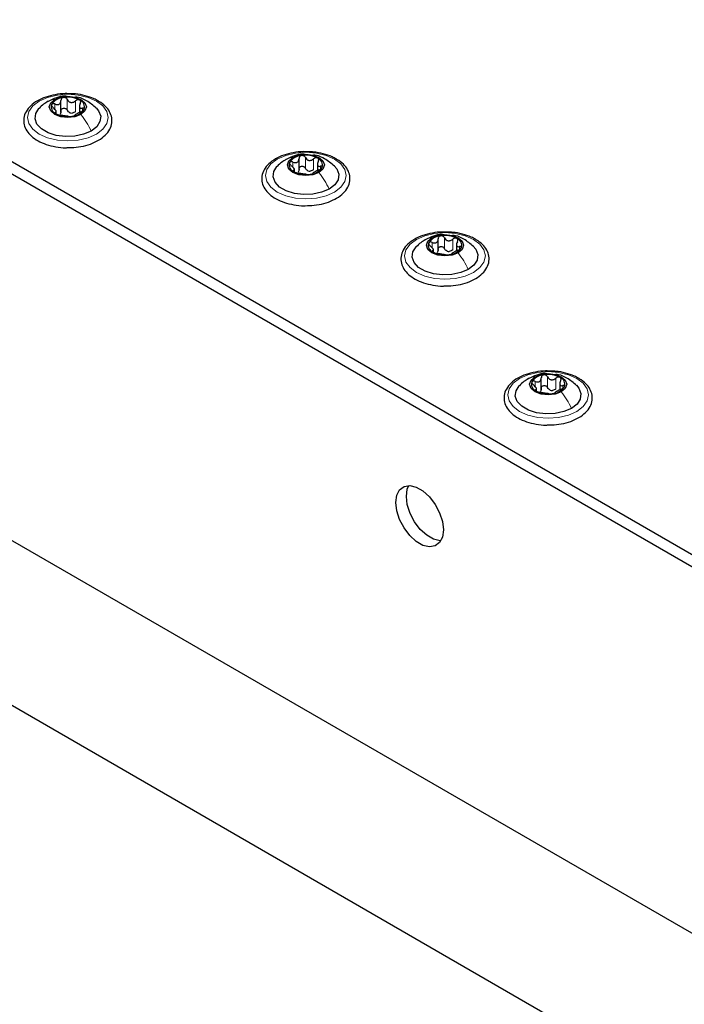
# Paper-space layout 'Blatt2' of a CAD drawing. Header units: millimetres. Extents: x 5 to 418, y 2 to 292.
# Tile 96 of 103: x 285 to 299, y 229 to 251. Entities that reach past the tile are written whole.
import ezdxf

# ---------------------------------------------------------------- set-up
doc = ezdxf.new("R2010")
doc.units = ezdxf.units.MM

psp = doc.layouts.new('Blatt2')

# ---------------------------------------------------------------- linework, layer by layer
at = {"color": 7, "linetype": 'Continuous', "lineweight": 25}
for p, q in [((260.904, 261.539), (326.665, 223.576)), ((260.668, 261.403), (326.429, 223.44)), ((264.911, 250.789), (322.186, 217.724)), ((285.559, 249.034), (285.559, 249.297)), ((285.968, 249.193), (285.968, 249.03)), ((285.455, 249.005), (285.455, 249.073)), ((262.2, 248.68), (318.533, 216.159)), ((290.862, 247.741), (290.862, 248.004)), ((291.271, 247.9), (291.271, 247.738)), ((290.758, 247.713), (290.758, 247.781)), ((293.962, 245.952), (293.962, 246.215)), ((294.371, 246.111), (294.371, 245.948)), ((293.858, 245.917), (293.858, 245.991)), ((296.26, 242.856), (296.26, 243.119)), ((296.669, 243.016), (296.669, 242.853)), ((296.156, 242.828), (296.156, 242.896))]:
    psp.add_line(p, q, dxfattribs=at)
at = {"color": 7, "linetype": 'Continuous', "lineweight": 18}
for p, q in [((285.424, 249.104), (285.424, 249.221)), ((285.7, 249.082), (285.7, 249.32)), ((285.884, 249.054), (285.884, 249.292)), ((285.435, 249.011), (285.435, 249.033)), ((286.037, 249.064), (286.037, 249.126)), ((290.727, 247.811), (290.727, 247.928)), ((291.003, 247.79), (291.003, 248.028)), ((291.187, 247.761), (291.187, 247.999)), ((291.34, 247.772), (291.34, 247.833)), ((290.739, 247.718), (290.739, 247.74)), ((293.826, 246.022), (293.826, 246.139)), ((294.102, 246), (294.102, 246.239)), ((294.287, 245.972), (294.287, 246.21)), ((293.838, 245.929), (293.838, 245.951)), ((294.439, 245.982), (294.439, 246.044)), ((296.125, 242.926), (296.125, 243.043)), ((296.401, 242.905), (296.401, 243.143)), ((296.585, 242.876), (296.585, 243.114)), ((296.136, 242.833), (296.136, 242.855)), ((296.738, 242.887), (296.738, 242.948))]:
    psp.add_line(p, q, dxfattribs=at)
at = {"color": 7, "linetype": 'Continuous', "lineweight": 18, "flags": 128}
for points in [[(286.348, 248.55), (286.161, 248.468), (285.944, 248.416), (285.711, 248.398), (285.478, 248.416), (285.261, 248.468), (285.075, 248.55), (284.932, 248.658), (284.842, 248.783), (284.811, 248.918), (284.842, 249.052), (284.932, 249.178), (285.075, 249.285), (285.261, 249.368), (285.478, 249.42), (285.711, 249.437), (285.944, 249.42), (286.161, 249.368), (286.348, 249.285), (286.491, 249.178), (286.581, 249.052), (286.611, 248.918), (286.581, 248.783), (286.491, 248.658), (286.348, 248.55)], [(291.651, 247.258), (291.465, 247.175), (291.248, 247.123), (291.015, 247.106), (290.782, 247.123), (290.565, 247.175), (290.378, 247.258), (290.235, 247.365), (290.145, 247.491), (290.115, 247.625), (290.145, 247.76), (290.235, 247.885), (290.378, 247.993), (290.565, 248.075), (290.782, 248.127), (291.015, 248.145), (291.248, 248.127), (291.465, 248.075), (291.651, 247.993), (291.794, 247.885), (291.884, 247.76), (291.915, 247.625), (291.884, 247.491), (291.794, 247.365), (291.651, 247.258)], [(294.75, 245.468), (294.564, 245.386), (294.347, 245.334), (294.114, 245.316), (293.881, 245.334), (293.664, 245.386), (293.478, 245.468), (293.335, 245.576), (293.245, 245.701), (293.214, 245.836), (293.245, 245.97), (293.335, 246.096), (293.478, 246.203), (293.664, 246.286), (293.881, 246.338), (294.114, 246.355), (294.347, 246.338), (294.564, 246.286), (294.75, 246.203), (294.893, 246.096), (294.983, 245.97), (295.014, 245.836), (294.983, 245.701), (294.893, 245.576), (294.75, 245.468)], [(297.049, 242.373), (296.862, 242.29), (296.645, 242.238), (296.412, 242.221), (296.179, 242.238), (295.962, 242.29), (295.776, 242.373), (295.633, 242.481), (295.543, 242.606), (295.512, 242.74), (295.543, 242.875), (295.633, 243), (295.776, 243.108), (295.962, 243.19), (296.179, 243.242), (296.412, 243.26), (296.645, 243.242), (296.862, 243.19), (297.049, 243.108), (297.192, 243), (297.281, 242.875), (297.312, 242.74), (297.281, 242.606), (297.192, 242.481), (297.049, 242.373)]]:
    psp.add_lwpolyline(points, dxfattribs=at)
at = {"color": 7, "linetype": 'Continuous', "lineweight": 25, "flags": 128}
for points in [[(285.42, 249.324), (285.553, 249.376), (285.711, 249.394), (285.869, 249.376), (286.003, 249.324), (286.092, 249.247), (286.124, 249.156), (286.092, 249.065), (286.003, 248.988)], [(286.003, 248.988), (285.869, 248.936), (285.711, 248.918), (285.553, 248.936), (285.42, 248.988), (285.33, 249.065), (285.299, 249.156), (285.33, 249.247), (285.42, 249.324)], [(286.23, 248.618), (286.063, 248.546), (285.867, 248.504), (285.659, 248.496), (285.455, 248.521), (285.272, 248.579), (285.124, 248.664), (285.024, 248.77), (284.98, 248.888), (284.995, 249.008), (285.068, 249.121), (285.072, 249.126)], [(286.341, 249.134), (286.398, 249.066), (286.443, 248.948), (286.428, 248.828), (286.355, 248.715), (286.23, 248.618)], [(290.723, 248.032), (290.857, 248.083), (291.015, 248.101), (291.172, 248.083), (291.306, 248.032), (291.396, 247.954), (291.427, 247.863), (291.396, 247.772), (291.306, 247.695)], [(291.533, 247.326), (291.366, 247.254), (291.17, 247.211), (290.962, 247.203), (290.758, 247.228), (290.575, 247.286), (290.428, 247.371), (290.327, 247.477), (290.283, 247.595), (290.298, 247.715), (290.371, 247.828), (290.376, 247.833)], [(291.306, 247.695), (291.172, 247.643), (291.015, 247.625), (290.857, 247.643), (290.723, 247.695), (290.633, 247.772), (290.602, 247.863), (290.633, 247.954), (290.723, 248.032)], [(291.645, 247.842), (291.702, 247.773), (291.746, 247.655), (291.731, 247.535), (291.658, 247.422), (291.533, 247.326)], [(293.822, 246.242), (293.956, 246.294), (294.114, 246.312), (294.272, 246.294), (294.406, 246.242), (294.495, 246.165), (294.527, 246.074), (294.495, 245.983), (294.406, 245.906)], [(294.406, 245.906), (294.272, 245.854), (294.114, 245.836), (293.956, 245.854), (293.822, 245.906), (293.733, 245.983), (293.702, 246.074), (293.733, 246.165), (293.822, 246.242)], [(294.633, 245.536), (294.466, 245.464), (294.27, 245.422), (294.062, 245.414), (293.858, 245.439), (293.675, 245.497), (293.527, 245.582), (293.427, 245.688), (293.383, 245.806), (293.397, 245.926), (293.47, 246.039), (293.475, 246.044)], [(294.744, 246.052), (294.801, 245.984), (294.846, 245.866), (294.831, 245.746), (294.758, 245.633), (294.633, 245.536)], [(296.12, 243.147), (296.254, 243.198), (296.412, 243.217), (296.57, 243.198), (296.704, 243.147), (296.793, 243.07), (296.825, 242.978), (296.793, 242.887), (296.704, 242.81)], [(296.704, 242.81), (296.57, 242.758), (296.412, 242.74), (296.254, 242.758), (296.12, 242.81), (296.031, 242.887), (296, 242.978), (296.031, 243.07), (296.12, 243.147)], [(296.931, 242.441), (296.764, 242.369), (296.568, 242.327), (296.36, 242.318), (296.156, 242.344), (295.973, 242.401), (295.825, 242.487), (295.725, 242.592), (295.681, 242.71), (295.696, 242.83), (295.769, 242.943), (295.773, 242.948)], [(297.042, 242.957), (297.099, 242.888), (297.144, 242.77), (297.129, 242.65), (297.056, 242.537), (296.931, 242.441)], [(293.018, 240.346), (293.04, 240.507), (293.102, 240.629), (293.201, 240.704), (293.328, 240.724), (293.473, 240.69), (293.624, 240.603), (293.769, 240.47), (293.896, 240.303), (293.995, 240.114), (294.057, 239.919), (294.079, 239.734), (294.057, 239.574), (293.995, 239.452), (293.896, 239.377), (293.769, 239.356), (293.624, 239.39), (293.473, 239.478), (293.328, 239.61), (293.201, 239.778), (293.102, 239.967), (293.04, 240.161), (293.018, 240.346)], [(293.254, 240.482), (293.275, 240.643), (293.31, 240.725)], [(294.022, 239.492), (294.004, 239.492), (293.86, 239.527), (293.709, 239.614), (293.564, 239.746), (293.437, 239.914), (293.338, 240.103), (293.275, 240.297), (293.254, 240.482)]]:
    psp.add_lwpolyline(points, dxfattribs=at)
at = {"color": 7, "linetype": 'Continuous', "lineweight": 25}
for centre, radius, start, end in [((285.635, 249.023), 0.342, 93.4335, 146.5611), ((285.712, 248.798), 0.576, 62.6428, 99.7711), ((285.505, 249.157), 0.165, 160.539, 249.2579), ((285.918, 249.155), 0.165, 340.539, 69.2579), ((285.711, 249.514), 0.576, 242.6428, 279.7711), ((285.814, 249.229), 0.211, 254.2708, 268.1431), ((285.788, 249.289), 0.342, 273.4335, 326.5611), ((290.938, 247.731), 0.342, 93.4335, 146.5611), ((291.015, 247.505), 0.576, 62.6428, 99.7711), ((290.808, 247.864), 0.165, 160.539, 249.2579), ((291.221, 247.862), 0.165, 340.539, 69.2579), ((291.014, 248.221), 0.576, 242.6428, 279.7711), ((291.117, 247.936), 0.211, 254.2708, 268.1431), ((291.091, 247.996), 0.342, 273.4335, 326.5611), ((294.115, 245.716), 0.576, 62.6428, 99.7711), ((293.907, 246.075), 0.165, 160.539, 249.2579), ((294.038, 245.941), 0.342, 93.4335, 146.5611), ((294.321, 246.073), 0.165, 340.539, 69.2579), ((294.113, 246.432), 0.576, 242.6428, 279.7711), ((294.217, 246.147), 0.211, 254.2708, 268.1431), ((294.191, 246.207), 0.342, 273.4335, 326.5611), ((296.205, 242.98), 0.165, 160.539, 249.2579), ((296.336, 242.846), 0.342, 93.4335, 146.5611), ((296.413, 242.62), 0.576, 62.6428, 99.7711), ((296.619, 242.977), 0.165, 340.539, 69.2579), ((296.412, 243.337), 0.576, 242.6428, 279.7711), ((296.515, 243.051), 0.211, 254.2708, 268.1431), ((296.489, 243.111), 0.342, 273.4335, 326.5611)]:
    psp.add_arc(centre, radius, start, end, dxfattribs=at)
for points, knots in [([(285.786, 249.447), (285.742, 249.45), (285.622, 249.456), (285.427, 249.432), (285.215, 249.379), (285.029, 249.295), (284.879, 249.185), (284.773, 249.053), (284.722, 248.906), (284.73, 248.758), (284.79, 248.622), (284.895, 248.501), (285.043, 248.398), (285.228, 248.316), (285.44, 248.266), (285.601, 248.244), (285.686, 248.248), (285.696, 248.249)], [0, 0, 0, 0, 0.043178, 0.116961, 0.19094, 0.26533, 0.340301, 0.415461, 0.48884, 0.558844, 0.627333, 0.696902, 0.76915, 0.842962, 0.916921, 0.990714, 1, 1, 1, 1]), ([(285.689, 249.391), (285.672, 249.393), (285.594, 249.402), (285.448, 249.364), (285.332, 249.309), (285.271, 249.28)], [0, 0, 0, 0, 0.114409, 0.534763, 1, 1, 1, 1]), ([(285.614, 249.365), (285.606, 249.363), (285.589, 249.359), (285.571, 249.342), (285.56, 249.322), (285.559, 249.306), (285.559, 249.299)], [0, 0, 0, 0, 0.250033, 0.4996315, 0.7492277, 1, 1, 1, 1]), ([(285.7, 249.32), (285.695, 249.327), (285.687, 249.341), (285.666, 249.357), (285.64, 249.366), (285.623, 249.366), (285.614, 249.365)], [0, 0, 0, 0, 0.249815, 0.499908, 0.75012, 1, 1, 1, 1]), ([(286.389, 249.289), (286.359, 249.306), (286.271, 249.353), (286.102, 249.408), (285.925, 249.445), (285.818, 249.447), (285.786, 249.447)], [0, 0, 0, 0, 0.180167, 0.52014, 0.85956, 1, 1, 1, 1]), ([(286.346, 249.129), (286.277, 249.187), (286.157, 249.287), (285.99, 249.366), (285.902, 249.371), (285.88, 249.373)], [0, 0, 0, 0, 0.5074664, 0.8774431, 1, 1, 1, 1]), ([(285.273, 249.281), (285.238, 249.26), (285.166, 249.215), (285.103, 249.155), (285.07, 249.124)], [0, 0, 0, 0, 0.473586, 1, 1, 1, 1]), ([(285.349, 249.212), (285.348, 249.207), (285.345, 249.196), (285.352, 249.176), (285.366, 249.156), (285.379, 249.145), (285.386, 249.139)], [0, 0, 0, 0, 0.249857, 0.499466, 0.749011, 1, 1, 1, 1]), ([(285.424, 249.221), (285.416, 249.224), (285.4, 249.229), (285.378, 249.23), (285.359, 249.225), (285.352, 249.216), (285.349, 249.212)], [0, 0, 0, 0, 0.249807, 0.500055, 0.750309, 1, 1, 1, 1]), ([(285.435, 249.033), (285.443, 249.035), (285.454, 249.038), (285.456, 249.052), (285.451, 249.065), (285.441, 249.083), (285.421, 249.108), (285.4, 249.127), (285.386, 249.139)], [0, 0, 0, 0, 0.249201, 0.374338, 0.498932, 0.624008, 0.74976, 1, 1, 1, 1]), ([(285.424, 249.221), (285.441, 249.215), (285.466, 249.206), (285.499, 249.208), (285.521, 249.215), (285.538, 249.23), (285.556, 249.257), (285.557, 249.282), (285.559, 249.299)], [0, 0, 0, 0, 0.249168, 0.374303, 0.498903, 0.623987, 0.749746, 1, 1, 1, 1]), ([(285.696, 248.249), (285.762, 248.25), (285.905, 248.252), (286.115, 248.293), (286.314, 248.364), (286.481, 248.462), (286.608, 248.585), (286.685, 248.726), (286.703, 248.876), (286.666, 249.018), (286.58, 249.146), (286.48, 249.234), (286.409, 249.277), (286.389, 249.289)], [0, 0, 0, 0, 0.086679, 0.18602, 0.285774, 0.386232, 0.487425, 0.587594, 0.683756, 0.776289, 0.868666, 0.964239, 1, 1, 1, 1]), ([(285.7, 249.32), (285.709, 249.306), (285.724, 249.283), (285.754, 249.264), (285.781, 249.256), (285.809, 249.256), (285.846, 249.264), (285.869, 249.281), (285.884, 249.292)], [0, 0, 0, 0, 0.249199, 0.374336, 0.49893, 0.624007, 0.749759, 1, 1, 1, 1]), ([(285.976, 249.309), (285.97, 249.312), (285.956, 249.318), (285.93, 249.316), (285.905, 249.308), (285.891, 249.297), (285.884, 249.292)], [0, 0, 0, 0, 0.249991, 0.499611, 0.749127, 1, 1, 1, 1]), ([(285.987, 249.232), (285.98, 249.217), (285.969, 249.193), (285.967, 249.164), (285.971, 249.146), (285.981, 249.133), (286.001, 249.123), (286.023, 249.125), (286.037, 249.126)], [0, 0, 0, 0, 0.249201, 0.374338, 0.498932, 0.624008, 0.74976, 1, 1, 1, 1]), ([(285.987, 249.232), (285.991, 249.24), (285.998, 249.254), (285.999, 249.276), (285.993, 249.296), (285.982, 249.305), (285.976, 249.309)], [0, 0, 0, 0, 0.249852, 0.499902, 0.750115, 1, 1, 1, 1]), ([(285.435, 249.033), (285.432, 249.032), (285.425, 249.03), (285.423, 249.023), (285.429, 249.014), (285.441, 249.006), (285.446, 249.003)], [0, 0, 0, 0, 0.249852, 0.499902, 0.750115, 1, 1, 1, 1]), ([(285.446, 249.003), (285.453, 248.999), (285.467, 248.992), (285.492, 248.983), (285.517, 248.977), (285.531, 248.974), (285.539, 248.973)], [0, 0, 0, 0, 0.249991, 0.499611, 0.749127, 1, 1, 1, 1]), ([(285.559, 249.061), (285.558, 249.048), (285.557, 249.022), (285.544, 249.002), (285.537, 248.992)], [0, 0, 0, 0, 0.50155, 1, 1, 1, 1]), ([(285.723, 248.945), (285.713, 248.946), (285.699, 248.948), (285.668, 248.952), (285.642, 248.956), (285.614, 248.96), (285.577, 248.967), (285.554, 248.971), (285.539, 248.973)], [0, 0, 0, 0, 0.249199, 0.374336, 0.49893, 0.624007, 0.749759, 1, 1, 1, 1]), ([(285.559, 249.061), (285.559, 249.068), (285.56, 249.084), (285.571, 249.104), (285.589, 249.12), (285.614, 249.128), (285.64, 249.128), (285.665, 249.119), (285.687, 249.103), (285.695, 249.089), (285.7, 249.082)], [0, 0, 0, 0, 0.125193, 0.249438, 0.374279, 0.499024, 0.623869, 0.749369, 0.87443, 1, 1, 1, 1]), ([(285.757, 249.026), (285.745, 249.033), (285.72, 249.047), (285.707, 249.071), (285.7, 249.082)], [0, 0, 0, 0, 0.498457, 1, 1, 1, 1]), ([(285.723, 248.945), (285.727, 248.944), (285.736, 248.943), (285.757, 248.942), (285.782, 248.943), (285.8, 248.946), (285.808, 248.947)], [0, 0, 0, 0, 0.249815, 0.499908, 0.75012, 1, 1, 1, 1]), ([(285.884, 249.054), (285.872, 249.045), (285.849, 249.027), (285.821, 249.021), (285.807, 249.018)], [0, 0, 0, 0, 0.501552, 1, 1, 1, 1]), ([(285.808, 248.947), (285.817, 248.948), (285.833, 248.951), (285.851, 248.957), (285.862, 248.963), (285.863, 248.965), (285.864, 248.967)], [0, 0, 0, 0, 0.250033, 0.499632, 0.749228, 1, 1, 1, 1]), ([(285.999, 249.045), (285.982, 249.037), (285.956, 249.026), (285.924, 249.008), (285.902, 248.996), (285.884, 248.985), (285.867, 248.974), (285.865, 248.97), (285.864, 248.967)], [0, 0, 0, 0, 0.249168, 0.374303, 0.498903, 0.623987, 0.749746, 1, 1, 1, 1]), ([(285.999, 249.045), (286.007, 249.048), (286.023, 249.055), (286.045, 249.069), (286.064, 249.085), (286.07, 249.095), (286.074, 249.1)], [0, 0, 0, 0, 0.249807, 0.500055, 0.750309, 1, 1, 1, 1]), ([(286.074, 249.1), (286.075, 249.105), (286.078, 249.114), (286.07, 249.123), (286.056, 249.128), (286.043, 249.127), (286.037, 249.126)], [0, 0, 0, 0, 0.2498571, 0.4994664, 0.7490114, 1, 1, 1, 1]), ([(291.09, 248.154), (291.045, 248.157), (290.925, 248.164), (290.73, 248.139), (290.519, 248.086), (290.333, 248.002), (290.182, 247.892), (290.077, 247.761), (290.026, 247.614), (290.033, 247.466), (290.093, 247.329), (290.198, 247.208), (290.346, 247.105), (290.531, 247.024), (290.743, 246.973), (290.904, 246.951), (290.99, 246.956), (290.999, 246.956)], [0, 0, 0, 0, 0.043178, 0.116961, 0.19094, 0.26533, 0.340301, 0.415461, 0.48884, 0.558844, 0.627333, 0.696902, 0.76915, 0.842962, 0.916921, 0.990714, 1, 1, 1, 1]), ([(290.992, 248.098), (290.975, 248.1), (290.897, 248.11), (290.752, 248.072), (290.635, 248.017), (290.574, 247.988)], [0, 0, 0, 0, 0.114409, 0.534763, 1, 1, 1, 1]), ([(290.918, 248.072), (290.909, 248.07), (290.893, 248.066), (290.875, 248.05), (290.863, 248.029), (290.862, 248.014), (290.862, 248.006)], [0, 0, 0, 0, 0.250033, 0.499632, 0.749228, 1, 1, 1, 1]), ([(291.003, 248.028), (290.999, 248.035), (290.99, 248.049), (290.969, 248.064), (290.944, 248.074), (290.926, 248.073), (290.918, 248.072)], [0, 0, 0, 0, 0.249815, 0.499908, 0.75012, 1, 1, 1, 1]), ([(291.693, 247.997), (291.662, 248.013), (291.575, 248.06), (291.405, 248.116), (291.229, 248.152), (291.121, 248.154), (291.09, 248.154)], [0, 0, 0, 0, 0.180167, 0.52014, 0.85956, 1, 1, 1, 1]), ([(291.65, 247.837), (291.58, 247.895), (291.46, 247.995), (291.294, 248.073), (291.206, 248.079), (291.184, 248.08)], [0, 0, 0, 0, 0.507466, 0.877443, 1, 1, 1, 1]), ([(290.576, 247.989), (290.542, 247.967), (290.469, 247.922), (290.407, 247.863), (290.374, 247.831)], [0, 0, 0, 0, 0.473586, 1, 1, 1, 1]), ([(290.652, 247.919), (290.651, 247.914), (290.648, 247.903), (290.656, 247.883), (290.669, 247.864), (290.683, 247.852), (290.689, 247.847)], [0, 0, 0, 0, 0.249857, 0.499466, 0.749011, 1, 1, 1, 1]), ([(290.727, 247.928), (290.719, 247.931), (290.703, 247.937), (290.681, 247.938), (290.662, 247.933), (290.656, 247.924), (290.652, 247.919)], [0, 0, 0, 0, 0.2498071, 0.5000551, 0.7503094, 1, 1, 1, 1]), ([(290.739, 247.74), (290.746, 247.742), (290.757, 247.746), (290.759, 247.759), (290.755, 247.773), (290.744, 247.79), (290.725, 247.816), (290.703, 247.834), (290.689, 247.847)], [0, 0, 0, 0, 0.249201, 0.374338, 0.498932, 0.624008, 0.74976, 1, 1, 1, 1]), ([(290.727, 247.928), (290.744, 247.922), (290.769, 247.913), (290.802, 247.915), (290.824, 247.923), (290.842, 247.938), (290.859, 247.964), (290.861, 247.989), (290.862, 248.006)], [0, 0, 0, 0, 0.249168, 0.374303, 0.498903, 0.623987, 0.749746, 1, 1, 1, 1]), ([(290.862, 247.768), (290.862, 247.776), (290.863, 247.791), (290.875, 247.812), (290.893, 247.827), (290.917, 247.836), (290.944, 247.835), (290.969, 247.826), (290.99, 247.811), (290.999, 247.797), (291.003, 247.79)], [0, 0, 0, 0, 0.1251933, 0.2494385, 0.3742794, 0.4990244, 0.6238686, 0.7493688, 0.8744304, 1, 1, 1, 1]), ([(290.999, 246.956), (291.065, 246.957), (291.208, 246.959), (291.418, 247.001), (291.617, 247.071), (291.785, 247.17), (291.912, 247.292), (291.988, 247.434), (292.006, 247.583), (291.969, 247.726), (291.883, 247.854), (291.783, 247.941), (291.712, 247.985), (291.693, 247.997)], [0, 0, 0, 0, 0.086679, 0.18602, 0.285774, 0.386232, 0.487425, 0.587594, 0.683756, 0.776289, 0.868666, 0.964239, 1, 1, 1, 1]), ([(291.003, 248.028), (291.013, 248.013), (291.027, 247.991), (291.058, 247.971), (291.084, 247.963), (291.112, 247.963), (291.149, 247.972), (291.172, 247.988), (291.187, 247.999)], [0, 0, 0, 0, 0.249199, 0.374336, 0.49893, 0.624007, 0.749759, 1, 1, 1, 1]), ([(291.28, 248.016), (291.273, 248.019), (291.259, 248.025), (291.234, 248.023), (291.209, 248.015), (291.194, 248.005), (291.187, 247.999)], [0, 0, 0, 0, 0.249991, 0.499611, 0.749127, 1, 1, 1, 1]), ([(291.291, 247.94), (291.283, 247.924), (291.272, 247.901), (291.27, 247.872), (291.274, 247.853), (291.285, 247.84), (291.305, 247.83), (291.326, 247.832), (291.34, 247.833)], [0, 0, 0, 0, 0.249201, 0.374338, 0.498932, 0.624008, 0.74976, 1, 1, 1, 1]), ([(291.291, 247.94), (291.294, 247.947), (291.301, 247.962), (291.303, 247.983), (291.296, 248.003), (291.285, 248.012), (291.28, 248.016)], [0, 0, 0, 0, 0.249852, 0.499902, 0.750115, 1, 1, 1, 1]), ([(291.377, 247.807), (291.378, 247.812), (291.381, 247.821), (291.374, 247.831), (291.36, 247.835), (291.347, 247.834), (291.34, 247.833)], [0, 0, 0, 0, 0.249857, 0.499466, 0.749011, 1, 1, 1, 1]), ([(290.739, 247.74), (290.735, 247.739), (290.728, 247.738), (290.726, 247.731), (290.733, 247.721), (290.744, 247.714), (290.749, 247.71)], [0, 0, 0, 0, 0.249852, 0.499902, 0.750115, 1, 1, 1, 1]), ([(290.749, 247.71), (290.756, 247.707), (290.77, 247.7), (290.795, 247.691), (290.821, 247.684), (290.835, 247.682), (290.842, 247.681)], [0, 0, 0, 0, 0.249991, 0.499611, 0.749127, 1, 1, 1, 1]), ([(290.862, 247.768), (290.861, 247.755), (290.86, 247.729), (290.847, 247.709), (290.84, 247.699)], [0, 0, 0, 0, 0.50155, 1, 1, 1, 1]), ([(291.026, 247.652), (291.017, 247.654), (291.002, 247.656), (290.971, 247.659), (290.945, 247.663), (290.917, 247.668), (290.88, 247.674), (290.857, 247.678), (290.842, 247.681)], [0, 0, 0, 0, 0.249199, 0.374336, 0.49893, 0.624007, 0.749759, 1, 1, 1, 1]), ([(291.06, 247.733), (291.048, 247.74), (291.024, 247.755), (291.01, 247.778), (291.003, 247.79)], [0, 0, 0, 0, 0.498457, 1, 1, 1, 1]), ([(291.026, 247.652), (291.031, 247.652), (291.039, 247.65), (291.06, 247.65), (291.085, 247.651), (291.103, 247.653), (291.112, 247.654)], [0, 0, 0, 0, 0.249815, 0.499908, 0.75012, 1, 1, 1, 1]), ([(291.187, 247.761), (291.176, 247.752), (291.153, 247.735), (291.124, 247.729), (291.11, 247.726)], [0, 0, 0, 0, 0.501552, 1, 1, 1, 1]), ([(291.112, 247.654), (291.12, 247.656), (291.136, 247.659), (291.155, 247.664), (291.166, 247.67), (291.167, 247.673), (291.167, 247.674)], [0, 0, 0, 0, 0.250033, 0.499632, 0.749228, 1, 1, 1, 1]), ([(291.302, 247.752), (291.285, 247.744), (291.26, 247.733), (291.227, 247.716), (291.205, 247.703), (291.187, 247.693), (291.17, 247.682), (291.168, 247.677), (291.167, 247.674)], [0, 0, 0, 0, 0.249168, 0.374303, 0.498903, 0.623987, 0.749746, 1, 1, 1, 1]), ([(291.302, 247.752), (291.31, 247.755), (291.326, 247.762), (291.348, 247.776), (291.367, 247.792), (291.374, 247.802), (291.377, 247.807)], [0, 0, 0, 0, 0.249807, 0.500055, 0.750309, 1, 1, 1, 1]), ([(294.189, 246.365), (294.145, 246.368), (294.025, 246.374), (293.829, 246.35), (293.618, 246.297), (293.432, 246.213), (293.281, 246.103), (293.176, 245.971), (293.125, 245.824), (293.133, 245.676), (293.192, 245.54), (293.298, 245.419), (293.446, 245.316), (293.631, 245.234), (293.843, 245.184), (294.004, 245.162), (294.089, 245.166), (294.099, 245.167)], [0, 0, 0, 0, 0.043178, 0.116961, 0.19094, 0.26533, 0.340301, 0.415461, 0.48884, 0.558844, 0.627333, 0.696902, 0.76915, 0.842962, 0.916921, 0.990714, 1, 1, 1, 1]), ([(294.091, 246.309), (294.075, 246.311), (293.997, 246.32), (293.851, 246.282), (293.735, 246.227), (293.674, 246.198)], [0, 0, 0, 0, 0.114409, 0.534763, 1, 1, 1, 1]), ([(294.102, 246.239), (294.098, 246.246), (294.089, 246.26), (294.068, 246.275), (294.043, 246.284), (294.026, 246.284), (294.017, 246.283)], [0, 0, 0, 0, 0.249815, 0.499908, 0.75012, 1, 1, 1, 1]), ([(294.792, 246.207), (294.762, 246.224), (294.674, 246.271), (294.504, 246.327), (294.328, 246.363), (294.22, 246.365), (294.189, 246.365)], [0, 0, 0, 0, 0.180167, 0.52014, 0.85956, 1, 1, 1, 1]), ([(294.749, 246.048), (294.68, 246.105), (294.56, 246.206), (294.393, 246.284), (294.305, 246.29), (294.283, 246.291)], [0, 0, 0, 0, 0.507466, 0.877443, 1, 1, 1, 1]), ([(293.675, 246.199), (293.641, 246.178), (293.569, 246.133), (293.506, 246.073), (293.473, 246.042)], [0, 0, 0, 0, 0.473586, 1, 1, 1, 1]), ([(293.752, 246.13), (293.75, 246.125), (293.748, 246.114), (293.755, 246.094), (293.769, 246.075), (293.782, 246.063), (293.789, 246.057)], [0, 0, 0, 0, 0.249857, 0.499466, 0.749011, 1, 1, 1, 1]), ([(293.826, 246.139), (293.819, 246.142), (293.803, 246.148), (293.78, 246.149), (293.761, 246.143), (293.755, 246.134), (293.752, 246.13)], [0, 0, 0, 0, 0.2498071, 0.5000551, 0.7503094, 1, 1, 1, 1]), ([(293.826, 246.139), (293.843, 246.133), (293.869, 246.124), (293.902, 246.126), (293.924, 246.134), (293.941, 246.149), (293.958, 246.175), (293.96, 246.2), (293.961, 246.217)], [0, 0, 0, 0, 0.249168, 0.374303, 0.498903, 0.623987, 0.749746, 1, 1, 1, 1]), ([(294.017, 246.283), (294.009, 246.281), (293.992, 246.277), (293.974, 246.26), (293.963, 246.24), (293.962, 246.224), (293.961, 246.217)], [0, 0, 0, 0, 0.250033, 0.499632, 0.749228, 1, 1, 1, 1]), ([(294.099, 245.167), (294.165, 245.168), (294.308, 245.17), (294.518, 245.212), (294.717, 245.282), (294.884, 245.38), (295.011, 245.503), (295.087, 245.644), (295.106, 245.794), (295.069, 245.936), (294.983, 246.064), (294.883, 246.152), (294.812, 246.196), (294.792, 246.207)], [0, 0, 0, 0, 0.0866794, 0.1860201, 0.2857737, 0.3862316, 0.4874251, 0.5875941, 0.6837558, 0.7762888, 0.8686662, 0.9642393, 1, 1, 1, 1]), ([(294.102, 246.239), (294.112, 246.224), (294.126, 246.201), (294.157, 246.182), (294.183, 246.174), (294.211, 246.174), (294.248, 246.182), (294.271, 246.199), (294.287, 246.21)], [0, 0, 0, 0, 0.249199, 0.374336, 0.49893, 0.624007, 0.749759, 1, 1, 1, 1]), ([(294.379, 246.227), (294.372, 246.23), (294.359, 246.236), (294.333, 246.234), (294.308, 246.226), (294.294, 246.215), (294.287, 246.21)], [0, 0, 0, 0, 0.249991, 0.499611, 0.749127, 1, 1, 1, 1]), ([(294.39, 246.15), (294.383, 246.135), (294.372, 246.111), (294.37, 246.083), (294.374, 246.064), (294.384, 246.051), (294.404, 246.041), (294.425, 246.043), (294.439, 246.044)], [0, 0, 0, 0, 0.249201, 0.374338, 0.498932, 0.624008, 0.74976, 1, 1, 1, 1]), ([(294.39, 246.15), (294.394, 246.158), (294.401, 246.172), (294.402, 246.194), (294.396, 246.214), (294.385, 246.223), (294.379, 246.227)], [0, 0, 0, 0, 0.249852, 0.499902, 0.750115, 1, 1, 1, 1]), ([(293.838, 245.951), (293.845, 245.953), (293.857, 245.956), (293.858, 245.97), (293.854, 245.983), (293.844, 246.001), (293.824, 246.027), (293.803, 246.045), (293.789, 246.057)], [0, 0, 0, 0, 0.249201, 0.374338, 0.498932, 0.624008, 0.74976, 1, 1, 1, 1]), ([(293.838, 245.951), (293.835, 245.95), (293.827, 245.948), (293.826, 245.941), (293.832, 245.932), (293.843, 245.925), (293.849, 245.921)], [0, 0, 0, 0, 0.249852, 0.499902, 0.750115, 1, 1, 1, 1]), ([(293.849, 245.921), (293.856, 245.917), (293.869, 245.91), (293.895, 245.901), (293.92, 245.895), (293.934, 245.893), (293.941, 245.891)], [0, 0, 0, 0, 0.249991, 0.499611, 0.749127, 1, 1, 1, 1]), ([(293.961, 245.979), (293.961, 245.966), (293.96, 245.94), (293.946, 245.92), (293.94, 245.91)], [0, 0, 0, 0, 0.50155, 1, 1, 1, 1]), ([(294.126, 245.863), (294.116, 245.864), (294.102, 245.866), (294.071, 245.87), (294.045, 245.874), (294.017, 245.878), (293.98, 245.885), (293.957, 245.889), (293.941, 245.891)], [0, 0, 0, 0, 0.2491995, 0.3743362, 0.4989302, 0.6240074, 0.7497593, 1, 1, 1, 1]), ([(293.961, 245.979), (293.962, 245.986), (293.963, 246.002), (293.974, 246.022), (293.992, 246.038), (294.016, 246.046), (294.043, 246.046), (294.068, 246.037), (294.089, 246.021), (294.098, 246.007), (294.102, 246)], [0, 0, 0, 0, 0.1251933, 0.2494385, 0.3742794, 0.4990244, 0.6238686, 0.7493688, 0.8744304, 1, 1, 1, 1]), ([(294.16, 245.944), (294.147, 245.951), (294.123, 245.965), (294.109, 245.989), (294.102, 246)], [0, 0, 0, 0, 0.498457, 1, 1, 1, 1]), ([(294.126, 245.863), (294.13, 245.862), (294.139, 245.861), (294.16, 245.86), (294.185, 245.861), (294.202, 245.864), (294.211, 245.865)], [0, 0, 0, 0, 0.249815, 0.499908, 0.75012, 1, 1, 1, 1]), ([(294.287, 245.972), (294.275, 245.963), (294.252, 245.945), (294.224, 245.939), (294.21, 245.936)], [0, 0, 0, 0, 0.501552, 1, 1, 1, 1]), ([(294.211, 245.865), (294.219, 245.866), (294.236, 245.869), (294.254, 245.875), (294.265, 245.881), (294.266, 245.883), (294.267, 245.885)], [0, 0, 0, 0, 0.250033, 0.499632, 0.749228, 1, 1, 1, 1]), ([(294.402, 245.963), (294.385, 245.955), (294.359, 245.944), (294.327, 245.926), (294.304, 245.914), (294.287, 245.904), (294.27, 245.892), (294.268, 245.888), (294.267, 245.885)], [0, 0, 0, 0, 0.249168, 0.374303, 0.498903, 0.623987, 0.749746, 1, 1, 1, 1]), ([(294.402, 245.963), (294.41, 245.966), (294.425, 245.973), (294.448, 245.987), (294.467, 246.003), (294.473, 246.013), (294.476, 246.018)], [0, 0, 0, 0, 0.249807, 0.500055, 0.750309, 1, 1, 1, 1]), ([(294.476, 246.018), (294.478, 246.023), (294.48, 246.032), (294.473, 246.041), (294.459, 246.046), (294.446, 246.045), (294.439, 246.044)], [0, 0, 0, 0, 0.249857, 0.499466, 0.749011, 1, 1, 1, 1]), ([(296.487, 243.27), (296.443, 243.272), (296.323, 243.279), (296.127, 243.255), (295.916, 243.201), (295.73, 243.117), (295.58, 243.008), (295.474, 242.876), (295.423, 242.729), (295.431, 242.581), (295.49, 242.444), (295.596, 242.323), (295.744, 242.22), (295.929, 242.139), (296.141, 242.089), (296.302, 242.066), (296.387, 242.071), (296.397, 242.071)], [0, 0, 0, 0, 0.043178, 0.116961, 0.19094, 0.26533, 0.340301, 0.415461, 0.48884, 0.558844, 0.627333, 0.696902, 0.76915, 0.842962, 0.916921, 0.990714, 1, 1, 1, 1]), ([(296.39, 243.213), (296.373, 243.215), (296.295, 243.225), (296.149, 243.187), (296.033, 243.132), (295.972, 243.103)], [0, 0, 0, 0, 0.114409, 0.534763, 1, 1, 1, 1]), ([(297.09, 243.112), (297.06, 243.128), (296.972, 243.175), (296.803, 243.231), (296.626, 243.267), (296.519, 243.269), (296.487, 243.27)], [0, 0, 0, 0, 0.180167, 0.52014, 0.85956, 1, 1, 1, 1]), ([(295.973, 243.104), (295.939, 243.082), (295.867, 243.037), (295.804, 242.978), (295.771, 242.946)], [0, 0, 0, 0, 0.4735862, 1, 1, 1, 1]), ([(296.05, 243.034), (296.049, 243.029), (296.046, 243.018), (296.053, 242.999), (296.067, 242.979), (296.08, 242.968), (296.087, 242.962)], [0, 0, 0, 0, 0.249857, 0.499466, 0.749011, 1, 1, 1, 1]), ([(296.125, 243.043), (296.117, 243.046), (296.101, 243.052), (296.078, 243.053), (296.059, 243.048), (296.053, 243.039), (296.05, 243.034)], [0, 0, 0, 0, 0.249807, 0.500055, 0.750309, 1, 1, 1, 1]), ([(296.125, 243.043), (296.142, 243.037), (296.167, 243.028), (296.2, 243.03), (296.222, 243.038), (296.239, 243.053), (296.256, 243.08), (296.258, 243.105), (296.26, 243.121)], [0, 0, 0, 0, 0.249168, 0.374303, 0.498903, 0.623987, 0.749746, 1, 1, 1, 1]), ([(296.315, 243.188), (296.307, 243.185), (296.29, 243.181), (296.272, 243.165), (296.261, 243.144), (296.26, 243.129), (296.26, 243.121)], [0, 0, 0, 0, 0.250033, 0.499632, 0.749228, 1, 1, 1, 1]), ([(296.401, 243.143), (296.396, 243.15), (296.387, 243.164), (296.367, 243.179), (296.341, 243.189), (296.324, 243.188), (296.315, 243.188)], [0, 0, 0, 0, 0.2498147, 0.4999078, 0.7501201, 1, 1, 1, 1]), ([(296.397, 242.071), (296.463, 242.072), (296.606, 242.074), (296.816, 242.116), (297.015, 242.186), (297.182, 242.285), (297.309, 242.407), (297.385, 242.549), (297.404, 242.698), (297.367, 242.841), (297.281, 242.969), (297.181, 243.057), (297.11, 243.1), (297.09, 243.112)], [0, 0, 0, 0, 0.086679, 0.18602, 0.285774, 0.386232, 0.487425, 0.587594, 0.683756, 0.776289, 0.868666, 0.964239, 1, 1, 1, 1]), ([(296.401, 243.143), (296.41, 243.128), (296.424, 243.106), (296.455, 243.087), (296.482, 243.078), (296.51, 243.078), (296.546, 243.087), (296.57, 243.103), (296.585, 243.114)], [0, 0, 0, 0, 0.249199, 0.374336, 0.49893, 0.624007, 0.749759, 1, 1, 1, 1]), ([(297.047, 242.952), (296.978, 243.01), (296.858, 243.11), (296.691, 243.188), (296.603, 243.194), (296.581, 243.195)], [0, 0, 0, 0, 0.507466, 0.877443, 1, 1, 1, 1]), ([(296.677, 243.132), (296.67, 243.134), (296.657, 243.14), (296.631, 243.139), (296.606, 243.13), (296.592, 243.12), (296.585, 243.114)], [0, 0, 0, 0, 0.249991, 0.499611, 0.749127, 1, 1, 1, 1]), ([(296.688, 243.055), (296.681, 243.039), (296.67, 243.016), (296.668, 242.987), (296.672, 242.969), (296.682, 242.956), (296.702, 242.945), (296.723, 242.947), (296.738, 242.948)], [0, 0, 0, 0, 0.249201, 0.374338, 0.498932, 0.624008, 0.74976, 1, 1, 1, 1]), ([(296.688, 243.055), (296.692, 243.062), (296.699, 243.077), (296.7, 243.099), (296.694, 243.119), (296.683, 243.127), (296.677, 243.132)], [0, 0, 0, 0, 0.249852, 0.499902, 0.750115, 1, 1, 1, 1]), ([(296.136, 242.855), (296.144, 242.858), (296.155, 242.861), (296.156, 242.874), (296.152, 242.888), (296.142, 242.905), (296.122, 242.931), (296.101, 242.95), (296.087, 242.962)], [0, 0, 0, 0, 0.249201, 0.374338, 0.498932, 0.624008, 0.74976, 1, 1, 1, 1]), ([(296.136, 242.855), (296.133, 242.855), (296.126, 242.853), (296.124, 242.846), (296.13, 242.836), (296.141, 242.829), (296.147, 242.825)], [0, 0, 0, 0, 0.2498519, 0.4999015, 0.7501147, 1, 1, 1, 1]), ([(296.147, 242.825), (296.154, 242.822), (296.168, 242.815), (296.193, 242.806), (296.218, 242.799), (296.232, 242.797), (296.239, 242.796)], [0, 0, 0, 0, 0.2499907, 0.4996106, 0.7491271, 1, 1, 1, 1]), ([(296.26, 242.883), (296.259, 242.87), (296.258, 242.844), (296.244, 242.825), (296.238, 242.815)], [0, 0, 0, 0, 0.50155, 1, 1, 1, 1]), ([(296.424, 242.767), (296.414, 242.769), (296.4, 242.771), (296.369, 242.774), (296.343, 242.778), (296.315, 242.783), (296.278, 242.79), (296.255, 242.793), (296.239, 242.796)], [0, 0, 0, 0, 0.249199, 0.374336, 0.49893, 0.624007, 0.749759, 1, 1, 1, 1]), ([(296.26, 242.883), (296.26, 242.891), (296.261, 242.906), (296.272, 242.927), (296.29, 242.942), (296.314, 242.951), (296.341, 242.95), (296.366, 242.941), (296.387, 242.926), (296.396, 242.912), (296.401, 242.905)], [0, 0, 0, 0, 0.125193, 0.249438, 0.374279, 0.499024, 0.623869, 0.749369, 0.87443, 1, 1, 1, 1]), ([(296.458, 242.849), (296.446, 242.856), (296.421, 242.87), (296.407, 242.893), (296.401, 242.905)], [0, 0, 0, 0, 0.498457, 1, 1, 1, 1]), ([(296.585, 242.876), (296.573, 242.867), (296.55, 242.85), (296.522, 242.844), (296.508, 242.841)], [0, 0, 0, 0, 0.5015517, 1, 1, 1, 1]), ([(296.509, 242.769), (296.517, 242.771), (296.534, 242.774), (296.552, 242.78), (296.563, 242.785), (296.564, 242.788), (296.565, 242.789)], [0, 0, 0, 0, 0.250033, 0.499632, 0.749228, 1, 1, 1, 1]), ([(296.7, 242.867), (296.683, 242.86), (296.657, 242.848), (296.625, 242.831), (296.603, 242.819), (296.585, 242.808), (296.568, 242.797), (296.566, 242.792), (296.565, 242.789)], [0, 0, 0, 0, 0.2491679, 0.3743031, 0.4989033, 0.6239875, 0.7497462, 1, 1, 1, 1]), ([(296.7, 242.867), (296.708, 242.871), (296.723, 242.877), (296.746, 242.891), (296.765, 242.907), (296.771, 242.917), (296.774, 242.922)], [0, 0, 0, 0, 0.249807, 0.500055, 0.750309, 1, 1, 1, 1]), ([(296.774, 242.922), (296.776, 242.927), (296.779, 242.936), (296.771, 242.946), (296.757, 242.95), (296.744, 242.949), (296.738, 242.948)], [0, 0, 0, 0, 0.249857, 0.499466, 0.749011, 1, 1, 1, 1]), ([(296.424, 242.767), (296.428, 242.767), (296.437, 242.765), (296.458, 242.765), (296.483, 242.766), (296.5, 242.768), (296.509, 242.769)], [0, 0, 0, 0, 0.249815, 0.499908, 0.75012, 1, 1, 1, 1])]:
    psp.add_open_spline(points, degree=3, knots=knots, dxfattribs=at)
at = {"color": 7, "linetype": 'Continuous', "lineweight": 18}
for points in [[(285.275, 249.278), (285.281, 249.283), (285.321, 249.314), (285.375, 249.32), (285.42, 249.324)], [(290.578, 247.985), (290.584, 247.99), (290.624, 248.022), (290.678, 248.027), (290.723, 248.032)], [(293.677, 246.196), (293.684, 246.201), (293.724, 246.233), (293.777, 246.238), (293.822, 246.242)], [(295.975, 243.1), (295.982, 243.106), (296.022, 243.137), (296.075, 243.142), (296.12, 243.147)]]:
    psp.add_open_spline(points, degree=3, knots=[0, 0, 0, 0, 0.162643, 1, 1, 1, 1], dxfattribs=at)
for points in [[(286.23, 248.618), (286.198, 248.684), (286.134, 248.815), (286.047, 248.93), (286.003, 248.988)], [(291.533, 247.326), (291.501, 247.391), (291.437, 247.523), (291.35, 247.637), (291.306, 247.695)], [(294.633, 245.536), (294.601, 245.602), (294.537, 245.733), (294.449, 245.848), (294.406, 245.906)], [(296.931, 242.441), (296.899, 242.507), (296.835, 242.638), (296.748, 242.753), (296.704, 242.81)]]:
    psp.add_open_spline(points, degree=3, dxfattribs=at)

doc.saveas('drawing.dxf')
